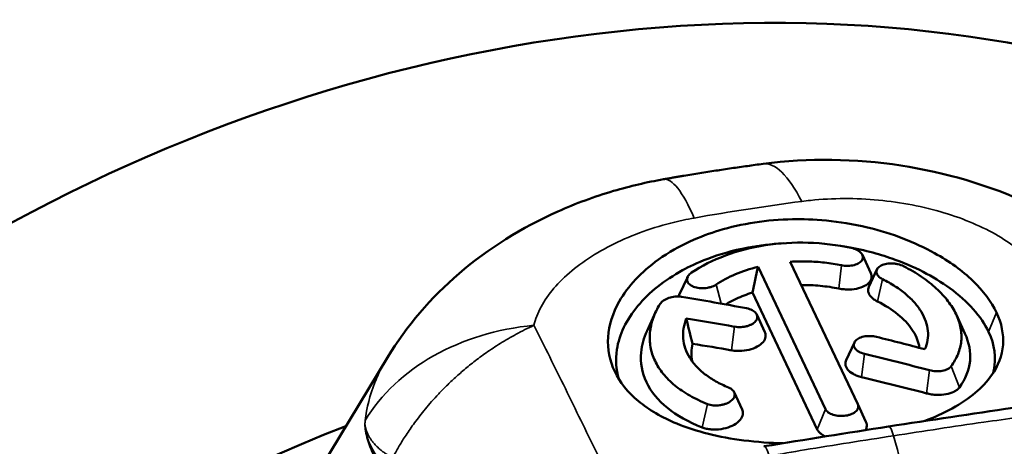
# Model space of a CAD drawing. Header units: millimetres. Extents: x 0 to 2239, y -60 to 841.
# Tile 121 of 165: x 1042.77 to 1048.07, y 224.53 to 226.83. Entities that reach past the tile are written whole.
import ezdxf

# ---------------------------------------------------------------- set-up
doc = ezdxf.new("R2010")
doc.units = ezdxf.units.MM
doc.layers.add('Sichtbar (ISO)', color=7, linetype='Continuous', lineweight=50)
doc.layers.add('Sichtbar schmal (ISO)', color=7, linetype='Continuous', lineweight=35)

msp = doc.modelspace()

# ---------------------------------------------------------------- linework, layer by layer
at = {"layer": 'Sichtbar (ISO)'}
for p, q in [((1047.307, 225.5573), (1047.3522, 225.4593)), ((1046.7445, 225.4935), (1047.1078, 224.7267)), ((1047.2817, 224.7536), (1046.9184, 225.5204)), ((1047.3421, 225.3849), (1047.3853, 225.4786)), ((1046.3202, 225.3414), (1046.3653, 225.4393)), ((1047.0636, 224.6172), (1046.7143, 225.3544)), ((1046.1462, 225.1489), (1046.1919, 225.2481)), ((1046.7376, 225.236), (1046.7812, 225.1415)), ((1047.8135, 225.2342), (1047.8597, 225.134)), ((1047.2198, 224.9901), (1047.2636, 225.0848)), ((1044.7473, 225.0051), (1044.3874, 224.4102)), ((1044.7473, 225.0051), (1044.7473, 225.0051)), ((1046.6157, 224.8174), (1046.6588, 224.7242)), ((1047.3258, 224.6579), (1047.2817, 224.7536))]:
    msp.add_line(p, q, dxfattribs=at)
for centre, major_axis, ratio, start_param, end_param in [((1045.6008, 220.9144), (6.4402, 2.9889), 0.788675, 0, 3.141593), ((1048.175, 228.8746), (-1.5173, -4.4347), 0.088513, 5.609152, 5.659062), ((1047.0592, 215.816), (-9.5622, 6.3579), 0.762276, 5.216605, 5.249307), ((1047.1165, 215.6965), (-9.5604, 6.3564), 0.762264, 5.227967, 5.252297), ((1047.333, 231.7412), (-0.4965, -7.3963), 0.156616, 5.803617, 5.844398), ((1047.0606, 215.8095), (-9.5691, 6.362), 0.762247, 5.127094, 5.151382), ((1047.101, 215.6985), (-9.3586, 6.2702), 0.766541, 5.234299, 5.254341), ((1047.1178, 215.6798), (-9.577, 6.3676), 0.762275, 5.130163, 5.162792), ((1047.1055, 215.6725), (-9.3923, 6.2857), 0.766133, 5.134308, 5.167482), ((1046.3384, 219.325), (-6.4402, -2.9889), 0.788675, 4.629402, 6.891832)]:
    msp.add_ellipse(centre, major_axis=major_axis, ratio=ratio, start_param=start_param, end_param=end_param, dxfattribs=at)
for points, knots in [([(1046.7722, 226.0481), (1047.0159, 226.0803), (1047.2699, 226.0768), (1047.7545, 226.0024), (1047.9914, 225.9322), (1048.4181, 225.7369), (1048.6142, 225.6112), (1048.7812, 225.4588)], [0, 0, 0, 0, 0.148701, 0.148701, 0.2943181, 0.2943181, 0.4361265, 0.4361265, 0.4361265, 0.4361265]), ([(1046.3454, 225.9841), (1046.3739, 225.9888), (1046.4024, 225.9935), (1046.4594, 226.0027), (1046.4879, 226.0072), (1046.5448, 226.0159), (1046.5733, 226.0202), (1046.6302, 226.0285), (1046.6586, 226.0326), (1046.7154, 226.0405), (1046.7438, 226.0444), (1046.7722, 226.0481)], [1.54462276, 1.54462276, 1.54462276, 1.54462276, 1.55872291, 1.55872291, 1.57282305, 1.57282305, 1.5869232, 1.5869232, 1.60102335, 1.60102335, 1.61512349, 1.61512349, 1.61512349, 1.61512349]), ([(1046.3454, 225.9841), (1046.3381, 225.9828), (1046.3308, 225.9816), (1046.3161, 225.9791), (1046.3088, 225.9779), (1046.2942, 225.9754), (1046.2868, 225.9741), (1046.2722, 225.9716), (1046.2649, 225.9703), (1046.2502, 225.9677), (1046.2429, 225.9664), (1046.2356, 225.9651)], [4.72852063, 4.72852063, 4.72852063, 4.72852063, 4.73076067, 4.73076067, 4.73300071, 4.73300071, 4.73524074, 4.73524074, 4.73748078, 4.73748078, 4.73972082, 4.73972082, 4.73972082, 4.73972082]), ([(1044.7473, 225.0051), (1044.8497, 225.1745), (1044.9822, 225.3277), (1045.2907, 225.5925), (1045.4719, 225.7053), (1045.7618, 225.8347), (1045.8626, 225.8716), (1045.9655, 225.9019)], [0, 0, 0, 0, 0.1236714, 0.1236714, 0.2528243, 0.2528243, 0.3178405, 0.3178405, 0.3178405, 0.3178405]), ([(1048.0294, 225.2476), (1048.0018, 225.3057), (1047.9591, 225.363), (1047.8457, 225.4718), (1047.7759, 225.5225), (1047.5901, 225.6258), (1047.4678, 225.6733), (1047.1774, 225.7433), (1047.0365, 225.7514), (1046.8617, 225.7484), (1046.7938, 225.7426), (1046.6599, 225.722), (1046.5954, 225.7075), (1046.4381, 225.6596), (1046.3186, 225.6114), (1046.1146, 225.4656), (1046.043, 225.3884), (1045.961, 225.2436), (1045.9407, 225.1785), (1045.9323, 225.0501), (1045.9443, 224.9877), (1045.9719, 224.9293)], [0.000001, 0.000001, 0.000001, 0.000001, 0.0638397, 0.0638397, 0.1274734, 0.1274734, 0.2111282, 0.2111282, 0.3108917, 0.3108917, 0.376271, 0.376271, 0.4415908, 0.4415908, 0.541452, 0.541452, 0.6250188, 0.6250188, 0.6891804, 0.6891804, 0.7533564, 0.7533564, 0.7533564, 0.7533564]), ([(1046.8793, 225.62), (1046.8157, 225.6165), (1046.7527, 225.609), (1046.5192, 225.565), (1046.4026, 225.5098), (1046.2395, 225.4213), (1046.1574, 225.3556), (1046.0347, 225.2083), (1045.9962, 225.1278), (1045.9754, 224.9928), (1045.9791, 224.939), (1045.9948, 224.8876)], [0.2624225, 0.2624225, 0.2624225, 0.2624225, 0.2886035, 0.2886035, 0.3617751, 0.3617751, 0.4739955, 0.4739955, 0.5889252, 0.5889252, 0.6670484, 0.6670484, 0.6670484, 0.6670484]), ([(1046.3863, 225.4621), (1046.44, 225.4981), (1046.501, 225.529), (1046.6357, 225.5789), (1046.7076, 225.5974), (1046.8592, 225.6209), (1046.9367, 225.6254), (1047.0936, 225.6206), (1047.171, 225.6112), (1047.2463, 225.5951)], [0.000001, 0.000001, 0.000001, 0.000001, 0.0472535, 0.0472535, 0.0941683, 0.0941683, 0.1411076, 0.1411076, 0.1884025, 0.1884025, 0.1884025, 0.1884025]), ([(1047.2463, 225.5951), (1047.2574, 225.5928), (1047.268, 225.5892), (1047.2771, 225.5846), (1047.2817, 225.5823), (1047.2859, 225.5798), (1047.2896, 225.5771), (1047.2934, 225.5744), (1047.2967, 225.5715), (1047.2994, 225.5684), (1047.3022, 225.5654), (1047.3044, 225.5623), (1047.3061, 225.5591), (1047.3078, 225.556), (1047.3089, 225.5527), (1047.3095, 225.5495), (1047.3101, 225.5462), (1047.3101, 225.5429), (1047.3095, 225.5397), (1047.3089, 225.5365), (1047.3077, 225.5333), (1047.306, 225.5303), (1047.3026, 225.5242), (1047.2969, 225.5186), (1047.2894, 225.5139), (1047.2856, 225.5115), (1047.2815, 225.5094), (1047.2769, 225.5076), (1047.2724, 225.5057), (1047.2675, 225.5041), (1047.2623, 225.5028), (1047.2571, 225.5014), (1047.2515, 225.5004), (1047.2459, 225.4997), (1047.2402, 225.4989), (1047.2343, 225.4985), (1047.2284, 225.4984), (1047.2167, 225.4983), (1047.2048, 225.4994), (1047.1936, 225.5016)], [0, 0, 0, 0, 0.125, 0.125, 0.125, 0.1875, 0.1875, 0.1875, 0.25, 0.25, 0.25, 0.3125, 0.3125, 0.3125, 0.375, 0.375, 0.375, 0.4375, 0.4375, 0.4375, 0.5, 0.5, 0.5, 0.625, 0.625, 0.625, 0.6875, 0.6875, 0.6875, 0.75, 0.75, 0.75, 0.8125, 0.8125, 0.8125, 0.875, 0.875, 0.875, 1, 1, 1, 1]), ([(1047.9872, 225.143), (1047.9676, 225.1844), (1047.9399, 225.2253), (1047.8693, 225.3047), (1047.8268, 225.3428), (1047.6908, 225.4417), (1047.5851, 225.4964), (1047.3952, 225.5627), (1047.3068, 225.5876), (1047.2016, 225.6039)], [0.000001, 0.000001, 0.000001, 0.000001, 0.0454154, 0.0454154, 0.0906024, 0.0906024, 0.1702004, 0.1702004, 0.2177499, 0.2177499, 0.2177499, 0.2177499]), ([(1046.7445, 225.4935), (1046.7017, 225.4828), (1046.661, 225.4691), (1046.5848, 225.4366), (1046.5496, 225.4179), (1046.518, 225.3971)], [0.00000102, 0.00000102, 0.00000102, 0.00000102, 0.02785326, 0.02785326, 0.05568642, 0.05568642, 0.05568642, 0.05568642]), ([(1047.1936, 225.5016), (1047.164, 225.5077), (1047.1338, 225.5124), (1047.1032, 225.5159), (1047.0727, 225.5194), (1047.0418, 225.5215), (1047.0109, 225.5222), (1046.98, 225.523), (1046.949, 225.5224), (1046.9184, 225.5204)], [0, 0, 0, 0, 0.333333, 0.333333, 0.333333, 0.666667, 0.666667, 0.666667, 1, 1, 1, 1]), ([(1047.416, 225.4265), (1047.4069, 225.431), (1047.3993, 225.4365), (1047.3936, 225.4425), (1047.3908, 225.4455), (1047.3885, 225.4486), (1047.3867, 225.4518), (1047.385, 225.455), (1047.3838, 225.4583), (1047.3831, 225.4616), (1047.3825, 225.4649), (1047.3825, 225.4681), (1047.383, 225.4713), (1047.3836, 225.4745), (1047.3847, 225.4776), (1047.3863, 225.4806), (1047.388, 225.4837), (1047.3902, 225.4866), (1047.393, 225.4893), (1047.3957, 225.492), (1047.399, 225.4946), (1047.4027, 225.4969), (1047.4101, 225.5016), (1047.4194, 225.5053), (1047.4297, 225.5078), (1047.4349, 225.509), (1047.4403, 225.5099), (1047.4459, 225.5106), (1047.4515, 225.5112), (1047.4573, 225.5115), (1047.4632, 225.5115), (1047.4691, 225.5114), (1047.475, 225.5111), (1047.4809, 225.5104), (1047.4868, 225.5097), (1047.4927, 225.5087), (1047.4984, 225.5074), (1047.5097, 225.5048), (1047.5202, 225.5011), (1047.5293, 225.4964)], [0, 0, 0, 0, 0.125, 0.125, 0.125, 0.1875, 0.1875, 0.1875, 0.25, 0.25, 0.25, 0.3125, 0.3125, 0.3125, 0.375, 0.375, 0.375, 0.4375, 0.4375, 0.4375, 0.5, 0.5, 0.5, 0.625, 0.625, 0.625, 0.6875, 0.6875, 0.6875, 0.75, 0.75, 0.75, 0.8125, 0.8125, 0.8125, 0.875, 0.875, 0.875, 1, 1, 1, 1]), ([(1047.5293, 225.4964), (1047.5635, 225.4789), (1047.5954, 225.46), (1047.6249, 225.44), (1047.6543, 225.4199), (1047.6812, 225.3987), (1047.7051, 225.3767), (1047.7291, 225.3547), (1047.7501, 225.3319), (1047.768, 225.3086), (1047.7859, 225.2852), (1047.8007, 225.2614), (1047.8121, 225.2374), (1047.8234, 225.2133), (1047.8315, 225.1891), (1047.8361, 225.165), (1047.8407, 225.1408), (1047.8418, 225.1168), (1047.8395, 225.0931), (1047.8372, 225.0694), (1047.8314, 225.0461), (1047.8223, 225.0233), (1047.8131, 225.0006), (1047.8006, 224.9784), (1047.7849, 224.957)], [0, 0, 0, 0, 0.125, 0.125, 0.125, 0.25, 0.25, 0.25, 0.375, 0.375, 0.375, 0.5, 0.5, 0.5, 0.625, 0.625, 0.625, 0.75, 0.75, 0.75, 0.875, 0.875, 0.875, 1, 1, 1, 1]), ([(1046.518, 225.3971), (1046.51, 225.3919), (1046.5003, 225.3874), (1046.4895, 225.3841), (1046.4842, 225.3825), (1046.4785, 225.3811), (1046.4727, 225.3801), (1046.467, 225.379), (1046.4611, 225.3783), (1046.4552, 225.3779), (1046.4493, 225.3775), (1046.4434, 225.3775), (1046.4376, 225.3777), (1046.4318, 225.378), (1046.4261, 225.3786), (1046.4206, 225.3795), (1046.4151, 225.3804), (1046.4098, 225.3817), (1046.4047, 225.3832), (1046.3997, 225.3847), (1046.395, 225.3866), (1046.3907, 225.3887), (1046.3821, 225.3929), (1046.3751, 225.3982), (1046.3702, 225.4042), (1046.3678, 225.4071), (1046.3659, 225.4103), (1046.3645, 225.4135), (1046.3632, 225.4167), (1046.3624, 225.4201), (1046.3622, 225.4235), (1046.362, 225.4269), (1046.3624, 225.4304), (1046.3633, 225.4338), (1046.3643, 225.4372), (1046.3658, 225.4407), (1046.3679, 225.444), (1046.3721, 225.4506), (1046.3784, 225.4568), (1046.3863, 225.4621)], [0, 0, 0, 0, 0.125, 0.125, 0.125, 0.1875, 0.1875, 0.1875, 0.25, 0.25, 0.25, 0.3125, 0.3125, 0.3125, 0.375, 0.375, 0.375, 0.4375, 0.4375, 0.4375, 0.5, 0.5, 0.5, 0.625, 0.625, 0.625, 0.6875, 0.6875, 0.6875, 0.75, 0.75, 0.75, 0.8125, 0.8125, 0.8125, 0.875, 0.875, 0.875, 1, 1, 1, 1]), ([(1047.3522, 225.4593), (1047.3541, 225.4553), (1047.3554, 225.4512), (1047.3576, 225.4375), (1047.3559, 225.4279), (1047.3457, 225.41), (1047.3375, 225.4018), (1047.3156, 225.3879), (1047.3021, 225.3822), (1047.2713, 225.374), (1047.2542, 225.3716), (1047.2271, 225.3709), (1047.2176, 225.3712), (1047.1988, 225.3728), (1047.1895, 225.3741), (1047.1805, 225.3759)], [0.02754791, 0.02754791, 0.02754791, 0.02754791, 0.03197434, 0.03197434, 0.04243701, 0.04243701, 0.05284622, 0.05284622, 0.06337185, 0.06337185, 0.07402877, 0.07402877, 0.07974062, 0.07974062, 0.08541826, 0.08541826, 0.08541826, 0.08541826]), ([(1047.6433, 225.0487), (1047.6503, 225.0647), (1047.6552, 225.0812), (1047.658, 225.0978), (1047.6608, 225.1145), (1047.6614, 225.1314), (1047.6598, 225.1483), (1047.6583, 225.1653), (1047.6546, 225.1823), (1047.6488, 225.1993), (1047.643, 225.2162), (1047.635, 225.2331), (1047.625, 225.2497), (1047.615, 225.2663), (1047.603, 225.2827), (1047.5891, 225.2987), (1047.5751, 225.3146), (1047.5592, 225.3302), (1047.5416, 225.3451), (1047.5239, 225.3601), (1047.5045, 225.3744), (1047.4835, 225.388), (1047.4625, 225.4017), (1047.4399, 225.4145), (1047.416, 225.4265)], [0, 0, 0, 0, 0.125, 0.125, 0.125, 0.25, 0.25, 0.25, 0.375, 0.375, 0.375, 0.5, 0.5, 0.5, 0.625, 0.625, 0.625, 0.75, 0.75, 0.75, 0.875, 0.875, 0.875, 1, 1, 1, 1]), ([(1047.1805, 225.3759), (1047.1476, 225.3826), (1047.1139, 225.3875), (1047.046, 225.3939), (1047.0119, 225.3953), (1046.9778, 225.395)], [0.000001, 0.000001, 0.000001, 0.000001, 0.02061719, 0.02061719, 0.04106141, 0.04106141, 0.04106141, 0.04106141]), ([(1047.3887, 225.3061), (1047.3816, 225.3096), (1047.3752, 225.3135), (1047.3635, 225.3217), (1047.3584, 225.3262), (1047.3458, 225.3398), (1047.3406, 225.3495), (1047.3371, 225.3679), (1047.3383, 225.3766), (1047.3421, 225.3849)], [0.000001, 0.000001, 0.000001, 0.000001, 0.00543963, 0.00543963, 0.01089802, 0.01089802, 0.02144382, 0.02144382, 0.03090721, 0.03090721, 0.03090721, 0.03090721]), ([(1046.2165, 225.2933), (1046.2206, 225.3), (1046.227, 225.3064), (1046.2351, 225.312), (1046.2432, 225.3176), (1046.2531, 225.3224), (1046.2639, 225.3259), (1046.2747, 225.3295), (1046.2864, 225.3318), (1046.2982, 225.3327), (1046.31, 225.3336), (1046.3218, 225.3332), (1046.3327, 225.3314)], [0, 0, 0, 0, 0.25, 0.25, 0.25, 0.5, 0.5, 0.5, 0.75, 0.75, 0.75, 1, 1, 1, 1]), ([(1046.7143, 225.3544), (1046.6837, 225.3447), (1046.6545, 225.3334), (1046.6071, 225.3113), (1046.5881, 225.3013), (1046.5701, 225.2906)], [0.00000098, 0.00000098, 0.00000098, 0.00000098, 0.02076887, 0.02076887, 0.03583461, 0.03583461, 0.03583461, 0.03583461]), ([(1046.472, 224.7539), (1046.4379, 224.7676), (1046.4059, 224.7829), (1046.3765, 224.7996), (1046.3471, 224.8164), (1046.3202, 224.8347), (1046.2963, 224.8543), (1046.2723, 224.8739), (1046.2513, 224.8949), (1046.2334, 224.917), (1046.2155, 224.939), (1046.2007, 224.9622), (1046.1893, 224.9863), (1046.1779, 225.0103), (1046.1699, 225.0352), (1046.1653, 225.0606), (1046.1607, 225.086), (1046.1595, 225.1119), (1046.1618, 225.138), (1046.1641, 225.164), (1046.1699, 225.1903), (1046.179, 225.2163), (1046.1882, 225.2423), (1046.2007, 225.2681), (1046.2165, 225.2933)], [0, 0, 0, 0, 0.125, 0.125, 0.125, 0.25, 0.25, 0.25, 0.375, 0.375, 0.375, 0.5, 0.5, 0.5, 0.625, 0.625, 0.625, 0.75, 0.75, 0.75, 0.875, 0.875, 0.875, 1, 1, 1, 1]), ([(1046.6828, 225.2696), (1046.6938, 225.2675), (1046.7039, 225.2641), (1046.7125, 225.2597), (1046.7167, 225.2575), (1046.7207, 225.255), (1046.7241, 225.2524), (1046.7275, 225.2497), (1046.7304, 225.2468), (1046.7328, 225.2438), (1046.7352, 225.2407), (1046.7371, 225.2376), (1046.7384, 225.2343), (1046.7396, 225.2311), (1046.7404, 225.2278), (1046.7405, 225.2244), (1046.7407, 225.2211), (1046.7403, 225.2177), (1046.7393, 225.2143), (1046.7383, 225.2109), (1046.7367, 225.2076), (1046.7346, 225.2044), (1046.7303, 225.198), (1046.7239, 225.192), (1046.7158, 225.1869), (1046.7118, 225.1843), (1046.7073, 225.1819), (1046.7025, 225.1798), (1046.6977, 225.1777), (1046.6926, 225.1759), (1046.6872, 225.1743), (1046.6818, 225.1728), (1046.6762, 225.1715), (1046.6704, 225.1706), (1046.6646, 225.1696), (1046.6587, 225.169), (1046.6528, 225.1687), (1046.641, 225.1681), (1046.6292, 225.1688), (1046.6183, 225.1708)], [0, 0, 0, 0, 0.125, 0.125, 0.125, 0.1875, 0.1875, 0.1875, 0.25, 0.25, 0.25, 0.3125, 0.3125, 0.3125, 0.375, 0.375, 0.375, 0.4375, 0.4375, 0.4375, 0.5, 0.5, 0.5, 0.625, 0.625, 0.625, 0.6875, 0.6875, 0.6875, 0.75, 0.75, 0.75, 0.8125, 0.8125, 0.8125, 0.875, 0.875, 0.875, 1, 1, 1, 1]), ([(1047.6145, 225.0564), (1047.6139, 225.0608), (1047.6132, 225.0651), (1047.6062, 225.0988), (1047.5934, 225.1279), (1047.5547, 225.1845), (1047.5291, 225.2117), (1047.4665, 225.2624), (1047.4298, 225.2857), (1047.3887, 225.3061)], [0.0270499, 0.0270499, 0.0270499, 0.0270499, 0.0318117, 0.0318117, 0.0636277, 0.0636277, 0.0954201, 0.0954201, 0.127193, 0.127193, 0.127193, 0.127193]), ([(1046.358, 225.2151), (1046.351, 225.1972), (1046.3461, 225.179), (1046.3433, 225.161), (1046.3406, 225.1429), (1046.3399, 225.1248), (1046.3415, 225.1069), (1046.343, 225.089), (1046.3467, 225.0714), (1046.3526, 225.0541), (1046.3584, 225.0368), (1046.3663, 225.02), (1046.3763, 225.0036), (1046.3863, 224.9873), (1046.3983, 224.9716), (1046.4123, 224.9565), (1046.4263, 224.9415), (1046.4421, 224.9271), (1046.4598, 224.9136), (1046.4774, 224.9), (1046.4968, 224.8873), (1046.5178, 224.8756), (1046.5388, 224.8638), (1046.5614, 224.8529), (1046.5853, 224.8431)], [0, 0, 0, 0, 0.125, 0.125, 0.125, 0.25, 0.25, 0.25, 0.375, 0.375, 0.375, 0.5, 0.5, 0.5, 0.625, 0.625, 0.625, 0.75, 0.75, 0.75, 0.875, 0.875, 0.875, 1, 1, 1, 1]), ([(1047.6435, 224.6625), (1047.6926, 224.6812), (1047.7428, 224.7035), (1047.8848, 224.782), (1047.9567, 224.8418), (1048.0396, 224.96), (1048.0604, 225.0151), (1048.0692, 225.13), (1048.0572, 225.1888), (1048.0294, 225.2476)], [0.4976283, 0.4976283, 0.4976283, 0.4976283, 0.5412532, 0.5412532, 0.6247964, 0.6247964, 0.6892709, 0.6892709, 0.7537397, 0.7537397, 0.7537397, 0.7537397]), ([(1046.4425, 224.6278), (1046.3702, 224.6562), (1046.3073, 224.6915), (1046.2056, 224.774), (1046.1673, 224.8209), (1046.119, 224.9225), (1046.1092, 224.9767), (1046.1176, 225.071), (1046.1284, 225.1103), (1046.1462, 225.1489)], [0.000001, 0.000001, 0.000001, 0.000001, 0.0558653, 0.0558653, 0.1117614, 0.1117614, 0.1675453, 0.1675453, 0.2069614, 0.2069614, 0.2069614, 0.2069614]), ([(1046.7812, 225.1415), (1046.7838, 225.1359), (1046.7853, 225.1301), (1046.786, 225.1143), (1046.7831, 225.1043), (1046.7709, 225.0853), (1046.7617, 225.0765), (1046.7381, 225.0611), (1046.7239, 225.0547), (1046.6921, 225.0449), (1046.6747, 225.0418), (1046.6476, 225.0399), (1046.6382, 225.0398), (1046.6197, 225.0407), (1046.6106, 225.0417), (1046.6019, 225.0432)], [0.02577304, 0.02577304, 0.02577304, 0.02577304, 0.03197556, 0.03197556, 0.04243849, 0.04243849, 0.05286926, 0.05286926, 0.06338848, 0.06338848, 0.07405581, 0.07405581, 0.07970877, 0.07970877, 0.08534282, 0.08534282, 0.08534282, 0.08534282]), ([(1047.3185, 225.0241), (1047.3076, 225.0267), (1047.2974, 225.0305), (1047.2889, 225.0352), (1047.2846, 225.0376), (1047.2807, 225.0402), (1047.2773, 225.0429), (1047.2738, 225.0457), (1047.2709, 225.0487), (1047.2685, 225.0517), (1047.2661, 225.0548), (1047.2643, 225.058), (1047.263, 225.0612), (1047.2617, 225.0644), (1047.2609, 225.0677), (1047.2608, 225.071), (1047.2606, 225.0743), (1047.261, 225.0776), (1047.262, 225.0809), (1047.263, 225.0841), (1047.2646, 225.0873), (1047.2667, 225.0903), (1047.271, 225.0964), (1047.2774, 225.1019), (1047.2855, 225.1065), (1047.2895, 225.1088), (1047.294, 225.1109), (1047.2988, 225.1126), (1047.3036, 225.1144), (1047.3087, 225.1159), (1047.3141, 225.1171), (1047.3195, 225.1183), (1047.3251, 225.1192), (1047.3309, 225.1197), (1047.3367, 225.1203), (1047.3426, 225.1205), (1047.3485, 225.1204), (1047.3604, 225.1202), (1047.3721, 225.1187), (1047.383, 225.116)], [0, 0, 0, 0, 0.125, 0.125, 0.125, 0.1875, 0.1875, 0.1875, 0.25, 0.25, 0.25, 0.3125, 0.3125, 0.3125, 0.375, 0.375, 0.375, 0.4375, 0.4375, 0.4375, 0.5, 0.5, 0.5, 0.625, 0.625, 0.625, 0.6875, 0.6875, 0.6875, 0.75, 0.75, 0.75, 0.8125, 0.8125, 0.8125, 0.875, 0.875, 0.875, 1, 1, 1, 1]), ([(1047.8597, 225.134), (1047.8826, 225.0845), (1047.8918, 225.0345), (1047.8822, 224.936), (1047.8627, 224.8881), (1047.8294, 224.8433)], [0.1129336, 0.1129336, 0.1129336, 0.1129336, 0.1673796, 0.1673796, 0.2231592, 0.2231592, 0.2231592, 0.2231592]), ([(1048.0111, 224.9197), (1048.0126, 224.9252), (1048.014, 224.9307), (1048.0297, 225.0031), (1048.0202, 225.0732), (1047.9872, 225.143)], [0.46453562, 0.46453562, 0.46453562, 0.46453562, 0.4695107, 0.4695107, 0.52946662, 0.52946662, 0.52946662, 0.52946662]), ([(1046.3914, 225.0786), (1046.3837, 225.0475), (1046.3829, 225.0164), (1046.3891, 224.9855), (1046.3892, 224.9849), (1046.3893, 224.9843)], [0.00000099, 0.00000099, 0.00000099, 0.00000099, 0.03179933, 0.03179933, 0.03244108, 0.03244108, 0.03244108, 0.03244108]), ([(1047.3026, 224.8987), (1047.2942, 224.9007), (1047.286, 224.9032), (1047.2707, 224.9089), (1047.2635, 224.9122), (1047.2442, 224.923), (1047.2341, 224.9314), (1047.22, 224.9496), (1047.2161, 224.9594), (1047.2153, 224.9762), (1047.2167, 224.9833), (1047.2199, 224.9901)], [0.000001, 0.000001, 0.000001, 0.000001, 0.00544661, 0.00544661, 0.01091206, 0.01091206, 0.0214601, 0.0214601, 0.03195778, 0.03195778, 0.03951091, 0.03951091, 0.03951091, 0.03951091]), ([(1047.7849, 224.957), (1047.7807, 224.9513), (1047.7743, 224.9462), (1047.7662, 224.942), (1047.7581, 224.9379), (1047.7482, 224.9347), (1047.7374, 224.9327), (1047.7266, 224.9308), (1047.7149, 224.93), (1047.7031, 224.9306), (1047.6913, 224.9311), (1047.6795, 224.9329), (1047.6686, 224.9358)], [0, 0, 0, 0, 0.25, 0.25, 0.25, 0.5, 0.5, 0.5, 0.75, 0.75, 0.75, 1, 1, 1, 1]), ([(1045.9719, 224.9293), (1045.9996, 224.871), (1046.0425, 224.8174), (1046.1562, 224.7225), (1046.2261, 224.6819), (1046.4121, 224.6052), (1046.5345, 224.575), (1046.7419, 224.5484), (1046.8128, 224.5438), (1046.8779, 224.5423)], [0.000001, 0.000001, 0.000001, 0.000001, 0.0640531, 0.0640531, 0.1278106, 0.1278106, 0.2115932, 0.2115932, 0.2588865, 0.2588865, 0.2588865, 0.2588865]), ([(1046.5853, 224.8431), (1046.5944, 224.8393), (1046.6021, 224.8344), (1046.6077, 224.8287), (1046.6105, 224.8259), (1046.6129, 224.8228), (1046.6146, 224.8197), (1046.6164, 224.8165), (1046.6176, 224.8132), (1046.6182, 224.8098), (1046.6188, 224.8064), (1046.6188, 224.803), (1046.6183, 224.7996), (1046.6178, 224.7962), (1046.6167, 224.7928), (1046.615, 224.7894), (1046.6133, 224.786), (1046.6111, 224.7827), (1046.6084, 224.7795), (1046.6056, 224.7763), (1046.6024, 224.7732), (1046.5987, 224.7703), (1046.5912, 224.7645), (1046.582, 224.7594), (1046.5717, 224.7555), (1046.5665, 224.7535), (1046.5611, 224.7518), (1046.5554, 224.7504), (1046.5498, 224.7491), (1046.5441, 224.748), (1046.5382, 224.7472), (1046.5323, 224.7464), (1046.5263, 224.746), (1046.5204, 224.7459), (1046.5145, 224.7458), (1046.5087, 224.7461), (1046.503, 224.7466), (1046.4917, 224.7478), (1046.4811, 224.7503), (1046.472, 224.7539)], [0, 0, 0, 0, 0.125, 0.125, 0.125, 0.1875, 0.1875, 0.1875, 0.25, 0.25, 0.25, 0.3125, 0.3125, 0.3125, 0.375, 0.375, 0.375, 0.4375, 0.4375, 0.4375, 0.5, 0.5, 0.5, 0.625, 0.625, 0.625, 0.6875, 0.6875, 0.6875, 0.75, 0.75, 0.75, 0.8125, 0.8125, 0.8125, 0.875, 0.875, 0.875, 1, 1, 1, 1]), ([(1047.8294, 224.8433), (1047.8262, 224.8388), (1047.8221, 224.8346), (1047.8123, 224.8268), (1047.8066, 224.8233), (1047.7881, 224.814), (1047.7734, 224.8094), (1047.7415, 224.8036), (1047.7241, 224.8025), (1047.6975, 224.8036), (1047.6882, 224.8044), (1047.6701, 224.8072), (1047.6611, 224.809), (1047.6526, 224.8113)], [0.000001, 0.000001, 0.000001, 0.000001, 0.00552531, 0.00552531, 0.01105613, 0.01105613, 0.0216104, 0.0216104, 0.03213848, 0.03213848, 0.03773523, 0.03773523, 0.04331677, 0.04331677, 0.04331677, 0.04331677]), ([(1047.2817, 224.7536), (1047.2847, 224.7472), (1047.2855, 224.7404), (1047.284, 224.7338), (1047.2833, 224.7305), (1047.2819, 224.7273), (1047.28, 224.7241), (1047.2781, 224.721), (1047.2756, 224.7179), (1047.2727, 224.715), (1047.2697, 224.7122), (1047.2663, 224.7095), (1047.2624, 224.707), (1047.2585, 224.7045), (1047.2542, 224.7022), (1047.2495, 224.7002), (1047.2448, 224.6981), (1047.2397, 224.6964), (1047.2343, 224.6949), (1047.229, 224.6934), (1047.2234, 224.6922), (1047.2177, 224.6913), (1047.2119, 224.6904), (1047.2062, 224.6899), (1047.2003, 224.6897), (1047.1945, 224.6894), (1047.1887, 224.6895), (1047.1829, 224.6899), (1047.1713, 224.6907), (1047.16, 224.6928), (1047.1498, 224.696), (1047.1396, 224.6993), (1047.1305, 224.7038), (1047.1233, 224.709), (1047.1161, 224.7142), (1047.1109, 224.7203), (1047.1078, 224.7267)], [0, 0, 0, 0, 0.125, 0.125, 0.125, 0.1875, 0.1875, 0.1875, 0.25, 0.25, 0.25, 0.3125, 0.3125, 0.3125, 0.375, 0.375, 0.375, 0.4375, 0.4375, 0.4375, 0.5, 0.5, 0.5, 0.5625, 0.5625, 0.5625, 0.625, 0.625, 0.625, 0.75, 0.75, 0.75, 0.875, 0.875, 0.875, 1, 1, 1, 1]), ([(1046.6588, 224.7242), (1046.6605, 224.7204), (1046.6617, 224.7166), (1046.6643, 224.7028), (1046.6627, 224.6925), (1046.653, 224.6725), (1046.645, 224.6629), (1046.6234, 224.6456), (1046.6099, 224.6381), (1046.5796, 224.626), (1046.5628, 224.6215), (1046.5277, 224.6163), (1046.5097, 224.6156), (1046.4833, 224.6177), (1046.4745, 224.619), (1046.4578, 224.6226), (1046.4499, 224.625), (1046.4425, 224.6278)], [0.0174067, 0.0174067, 0.0174067, 0.0174067, 0.02149767, 0.02149767, 0.03201234, 0.03201234, 0.04250388, 0.04250388, 0.05299567, 0.05299567, 0.06360312, 0.06360312, 0.07435932, 0.07435932, 0.08002018, 0.08002018, 0.08566432, 0.08566432, 0.08566432, 0.08566432]), ([(1047.3258, 224.6579), (1047.3304, 224.6482), (1047.3316, 224.638), (1047.3281, 224.623), (1047.3259, 224.6179), (1047.3229, 224.6131)], [0.000001, 0.000001, 0.000001, 0.000001, 0.01066495, 0.01066495, 0.01619305, 0.01619305, 0.01619305, 0.01619305]), ([(1047.1069, 224.5791), (1047.1004, 224.5822), (1047.0943, 224.5856), (1047.083, 224.5933), (1047.0779, 224.5978), (1047.0694, 224.6071), (1047.0661, 224.6121), (1047.0636, 224.6172)], [0.07548121, 0.07548121, 0.07548121, 0.07548121, 0.08227697, 0.08227697, 0.08980454, 0.08980454, 0.09730899, 0.09730899, 0.09730899, 0.09730899])]:
    msp.add_open_spline(points, degree=3, knots=knots, dxfattribs=at)
for points in [[(1045.9662, 225.9021), (1046.0549, 225.9281), (1046.1451, 225.9491), (1046.2356, 225.9651)], [(1045.9655, 225.9019), (1045.9657, 225.9019), (1045.9659, 225.902), (1045.9662, 225.902)], [(1046.3171, 225.333), (1046.3179, 225.3358), (1046.3189, 225.3387), (1046.3202, 225.3414)], [(1047.4483, 224.6326), (1047.6722, 224.6672), (1047.896, 224.701), (1048.1197, 224.7338)], [(1046.7766, 224.526), (1047.0006, 224.5625), (1047.2245, 224.5979), (1047.4483, 224.6326)]]:
    msp.add_open_spline(points, degree=3, dxfattribs=at)
at = {"layer": 'Sichtbar schmal (ISO)'}
for p, q in [((1047.1805, 225.3759), (1047.1936, 225.5016)), ((1047.3887, 225.3061), (1047.416, 225.4265)), ((1046.5459, 225.295), (1046.518, 225.3971)), ((1047.9872, 225.143), (1048.0294, 225.2476)), ((1046.6019, 225.0432), (1046.6183, 225.1708)), ((1047.3026, 224.8987), (1047.3185, 225.0241)), ((1047.8294, 224.8433), (1047.7849, 224.957)), ((1047.6526, 224.8113), (1047.6686, 224.9358)), ((1046.4425, 224.6278), (1046.472, 224.7539)), ((1047.0636, 224.6172), (1047.1078, 224.7267))]:
    msp.add_line(p, q, dxfattribs=at)
for centre, major_axis, ratio, start_param, end_param in [((1046.936, 224.8089), (-0.1638, 1.2392), 0.249074, 5.669936, 6.283188), ((1049.1693, 216.5931), (-11.0284, 2.1735), 0.844612, 5.132681, 5.142771), ((1046.4531, 224.7342), (-0.2178, 1.2309), 0.173161, 5.660688, 6.277892), ((1046.0374, 221.9095), (6.6813, 1.9764), 0.525983, 1.276632, 1.362741), ((1045.7587, 224.1982), (-1.2405, 0.1539), 0.785959, 4.988415, 5.947162), ((1047.4636, 224.5338), (-0.0153, 0.0988), 0.211325, 5.196851, 6.283187), ((1046.7927, 224.4273), (-0.0161, 0.0987), 0.20358, 5.173446, 6.283183)]:
    msp.add_ellipse(centre, major_axis=major_axis, ratio=ratio, start_param=start_param, end_param=end_param, dxfattribs=at)
for points, knots in [([(1045.9662, 225.902), (1045.9876, 225.9083), (1046.0089, 225.9143), (1046.03, 225.9198), (1046.067, 225.9296), (1046.1032, 225.9382), (1046.1391, 225.9461), (1046.1716, 225.9531), (1046.2038, 225.9595), (1046.2364, 225.9653)], [0.7399794, 0.7399794, 0.7399794, 0.7399794, 0.8, 0.8, 0.8, 0.9051621, 0.9051621, 0.9051621, 0.9999878, 0.9999878, 0.9999878, 0.9999878]), ([(1046.9797, 225.8458), (1046.9956, 225.8479), (1047.0115, 225.8497), (1047.0275, 225.8514), (1047.0875, 225.8576), (1047.1485, 225.8608), (1047.2098, 225.861), (1047.2712, 225.8612), (1047.3328, 225.8585), (1047.3939, 225.8527), (1047.4548, 225.847), (1047.5153, 225.8384), (1047.5744, 225.827), (1047.6332, 225.8156), (1047.6906, 225.8014), (1047.7458, 225.7848), (1047.8006, 225.7683), (1047.8532, 225.7493), (1047.9026, 225.7282), (1047.9517, 225.7073), (1047.9976, 225.6843), (1048.0395, 225.6598), (1048.081, 225.6354), (1048.1185, 225.6095), (1048.1513, 225.5826)], [0, 0, 0, 0, 0.037071, 0.037071, 0.037071, 0.175905, 0.175905, 0.175905, 0.314927, 0.314927, 0.314927, 0.453741, 0.453741, 0.453741, 0.591951, 0.591951, 0.591951, 0.729207, 0.729207, 0.729207, 0.865292, 0.865292, 0.865292, 1, 1, 1, 1]), ([(1045.537, 225.1782), (1045.5442, 225.2111), (1045.5571, 225.2447), (1045.5751, 225.2781), (1045.5932, 225.3116), (1045.6165, 225.3449), (1045.6444, 225.3774), (1045.6723, 225.4099), (1045.7048, 225.4416), (1045.7413, 225.4719), (1045.7781, 225.5025), (1045.819, 225.5317), (1045.8631, 225.5589), (1045.9077, 225.5864), (1045.9557, 225.6119), (1046.0063, 225.635), (1046.0574, 225.6584), (1046.1112, 225.6794), (1046.1668, 225.6976), (1046.2229, 225.716), (1046.2809, 225.7316), (1046.3402, 225.7444), (1046.3601, 225.7486), (1046.3802, 225.7526), (1046.4004, 225.7562)], [0, 0, 0, 0, 0.1340668, 0.1340668, 0.1340668, 0.2684833, 0.2684833, 0.2684833, 0.4029983, 0.4029983, 0.4029983, 0.5387719, 0.5387719, 0.5387719, 0.6759023, 0.6759023, 0.6759023, 0.8141469, 0.8141469, 0.8141469, 0.9532393, 0.9532393, 0.9532393, 0.9999594, 0.9999594, 0.9999594, 0.9999594]), ([(1044.775, 224.4627), (1044.7764, 224.4654), (1044.782, 224.4763), (1044.7924, 224.4958), (1044.8072, 224.5218), (1044.8238, 224.5497), (1044.8426, 224.5796), (1044.8638, 224.6114), (1044.8876, 224.6453), (1044.9142, 224.681), (1044.9439, 224.7186), (1044.977, 224.7581), (1045.014, 224.7993), (1045.0555, 224.8424), (1045.1021, 224.8874), (1045.1546, 224.9342), (1045.2139, 224.9826), (1045.281, 225.0322), (1045.3568, 225.0824), (1045.4426, 225.1324), (1045.5043, 225.1632), (1045.537, 225.1782)], [0, 0, 0, 0, 0.009355, 0.036374, 0.065398, 0.096647, 0.13034, 0.166653, 0.205731, 0.247691, 0.292642, 0.340733, 0.392273, 0.447758, 0.50778, 0.572946, 0.643868, 0.721177, 0.805609, 0.898022, 1, 1, 1, 1]), ([(1045.9937, 224.2514), (1045.9534, 224.3326), (1045.913, 224.4137), (1045.873, 224.4951), (1045.817, 224.6089), (1045.762, 224.723), (1045.706, 224.8369), (1045.65, 224.9508), (1045.5931, 225.0644), (1045.537, 225.1782)], [0.0952553, 0.0952553, 0.0952553, 0.0952553, 0.3333333, 0.3333333, 0.3333333, 0.6666667, 0.6666667, 0.6666667, 1, 1, 1, 1]), ([(1044.6274, 224.665), (1044.6348, 224.7332), (1044.6522, 224.802), (1044.6796, 224.8702), (1044.6824, 224.8772), (1044.6853, 224.8842), (1044.6883, 224.8912), (1044.7049, 224.9295), (1044.7245, 224.9675), (1044.7473, 225.0051)], [0, 0, 0, 0, 0.2265954, 0.2265954, 0.2265954, 0.25, 0.25, 0.25, 0.3775746, 0.3775746, 0.3775746, 0.3775746]), ([(1048.1471, 224.682), (1048.0853, 224.673), (1048.0234, 224.6646), (1047.9615, 224.6559), (1047.7991, 224.6331), (1047.6371, 224.6077), (1047.475, 224.5826)], [0, 0, 0, 0, 0.275854, 0.275854, 0.275854, 1, 1, 1, 1]), ([(1044.6253, 224.643), (1044.6258, 224.635), (1044.6266, 224.6271), (1044.6276, 224.6192), (1044.6295, 224.6039), (1044.6324, 224.5889), (1044.6361, 224.5741), (1044.638, 224.5664), (1044.6402, 224.5587), (1044.6425, 224.5512), (1044.6448, 224.5441), (1044.6472, 224.5371), (1044.6499, 224.5301), (1044.6554, 224.5156), (1044.6618, 224.5015), (1044.6691, 224.4875), (1044.673, 224.4802), (1044.677, 224.4729), (1044.6814, 224.4657), (1044.6853, 224.4592), (1044.6894, 224.4527), (1044.6937, 224.4463), (1044.7028, 224.4328), (1044.7127, 224.4196), (1044.7236, 224.4066), (1044.7292, 224.3999), (1044.7352, 224.3932), (1044.741, 224.3866)], [0, 0, 0, 0, 0.0842544, 0.0842544, 0.0842544, 0.248136, 0.248136, 0.248136, 0.3333333, 0.3333333, 0.3333333, 0.4132844, 0.4132844, 0.4132844, 0.5794454, 0.5794454, 0.5794454, 0.6666667, 0.6666667, 0.6666667, 0.74556, 0.74556, 0.74556, 0.9113678, 0.9113678, 0.9113678, 0.9979576, 0.9979576, 0.9979576, 0.9979576]), ([(1044.7449, 224.4113), (1044.7429, 224.4133), (1044.7409, 224.4153), (1044.7389, 224.4172), (1044.7371, 224.4191), (1044.7353, 224.4209), (1044.7335, 224.4227), (1044.7318, 224.4245), (1044.73, 224.4263), (1044.7283, 224.4281), (1044.7265, 224.43), (1044.7246, 224.4319), (1044.7228, 224.4339), (1044.7209, 224.4359), (1044.719, 224.438), (1044.7171, 224.4401), (1044.7151, 224.4424), (1044.7131, 224.4446), (1044.7111, 224.4469), (1044.709, 224.4493), (1044.707, 224.4518), (1044.7049, 224.4542), (1044.7041, 224.4552), (1044.7034, 224.4562), (1044.7026, 224.4571), (1044.7012, 224.4588), (1044.6999, 224.4605), (1044.6986, 224.4622), (1044.6963, 224.4651), (1044.6941, 224.4679), (1044.692, 224.4709), (1044.6897, 224.474), (1044.6874, 224.4772), (1044.6852, 224.4803), (1044.6829, 224.4838), (1044.6806, 224.4873), (1044.6783, 224.4907), (1044.6759, 224.4945), (1044.6735, 224.4983), (1044.6713, 224.5021), (1044.6703, 224.5037), (1044.6694, 224.5053), (1044.6685, 224.5069), (1044.667, 224.5095), (1044.6656, 224.512), (1044.6642, 224.5146), (1044.6618, 224.5191), (1044.6595, 224.5236), (1044.6572, 224.5282), (1044.6549, 224.533), (1044.6527, 224.5379), (1044.6505, 224.5431), (1044.6483, 224.5482), (1044.6461, 224.5536), (1044.644, 224.5594), (1044.6437, 224.5602), (1044.6434, 224.5611), (1044.6431, 224.562), (1044.6414, 224.5668), (1044.6397, 224.5719), (1044.638, 224.5773), (1044.6361, 224.5835), (1044.6343, 224.5901), (1044.6327, 224.597), (1044.631, 224.6039), (1044.6296, 224.6111), (1044.6283, 224.6187), (1044.6271, 224.6264), (1044.626, 224.6345), (1044.6253, 224.643)], [0, 0, 0, 0, 0.033346, 0.033346, 0.033346, 0.063759, 0.063759, 0.063759, 0.093622, 0.093622, 0.093622, 0.125458, 0.125458, 0.125458, 0.159674, 0.159674, 0.159674, 0.196138, 0.196138, 0.196138, 0.234951, 0.234951, 0.234951, 0.25, 0.25, 0.25, 0.276274, 0.276274, 0.276274, 0.3205, 0.3205, 0.3205, 0.368165, 0.368165, 0.368165, 0.419888, 0.419888, 0.419888, 0.476393, 0.476393, 0.476393, 0.5, 0.5, 0.5, 0.538365, 0.538365, 0.538365, 0.604724, 0.604724, 0.604724, 0.672724, 0.672724, 0.672724, 0.740068, 0.740068, 0.740068, 0.75, 0.75, 0.75, 0.805545, 0.805545, 0.805545, 0.869931, 0.869931, 0.869931, 0.934348, 0.934348, 0.934348, 1, 1, 1, 1]), ([(1044.775, 224.4627), (1044.7725, 224.4641), (1044.7701, 224.4656), (1044.7678, 224.467), (1044.7656, 224.4683), (1044.7634, 224.4696), (1044.7613, 224.471), (1044.7592, 224.4722), (1044.7571, 224.4735), (1044.7551, 224.4748), (1044.7529, 224.4762), (1044.7507, 224.4776), (1044.7485, 224.479), (1044.7462, 224.4805), (1044.7439, 224.482), (1044.7417, 224.4835), (1044.7392, 224.4852), (1044.7369, 224.4868), (1044.7345, 224.4885), (1044.732, 224.4902), (1044.7295, 224.492), (1044.7271, 224.4938), (1044.7244, 224.4957), (1044.7219, 224.4976), (1044.7193, 224.4996), (1044.7166, 224.5017), (1044.7139, 224.5038), (1044.7113, 224.5059), (1044.7085, 224.5082), (1044.7058, 224.5105), (1044.7031, 224.5129), (1044.7001, 224.5154), (1044.6973, 224.518), (1044.6945, 224.5206), (1044.6916, 224.5234), (1044.6886, 224.5263), (1044.6858, 224.5292), (1044.6828, 224.5323), (1044.6798, 224.5354), (1044.677, 224.5386), (1044.674, 224.5421), (1044.671, 224.5456), (1044.6682, 224.5491), (1044.6652, 224.5529), (1044.6624, 224.5568), (1044.6597, 224.5607), (1044.6567, 224.5649), (1044.6539, 224.5692), (1044.6513, 224.5736), (1044.6485, 224.5783), (1044.6459, 224.5831), (1044.6435, 224.588), (1044.6408, 224.5933), (1044.6385, 224.5987), (1044.6363, 224.6042), (1044.634, 224.6102), (1044.6319, 224.6162), (1044.6301, 224.6224), (1044.6282, 224.6291), (1044.6266, 224.636), (1044.6253, 224.643)], [0, 0, 0, 0, 0.0287774, 0.0287774, 0.0287774, 0.0550748, 0.0550748, 0.0550748, 0.0809598, 0.0809598, 0.0809598, 0.1086418, 0.1086418, 0.1086418, 0.1385165, 0.1385165, 0.1385165, 0.1705188, 0.1705188, 0.1705188, 0.2048029, 0.2048029, 0.2048029, 0.2415855, 0.2415855, 0.2415855, 0.2812017, 0.2812017, 0.2812017, 0.3240163, 0.3240163, 0.3240163, 0.3703916, 0.3703916, 0.3703916, 0.42067, 0.42067, 0.42067, 0.4750647, 0.4750647, 0.4750647, 0.5336426, 0.5336426, 0.5336426, 0.5966591, 0.5966591, 0.5966591, 0.6647814, 0.6647814, 0.6647814, 0.7387196, 0.7387196, 0.7387196, 0.8188594, 0.8188594, 0.8188594, 0.9056196, 0.9056196, 0.9056196, 1, 1, 1, 1]), ([(1047.475, 224.5826), (1047.3152, 224.5579), (1047.1552, 224.5334), (1046.9957, 224.5066), (1046.9317, 224.4958), (1046.8677, 224.4847), (1046.8036, 224.4741)], [0, 0, 0, 0, 0.713664, 0.713664, 0.713664, 1, 1, 1, 1]), ([(1047.9468, 223.1672), (1047.9292, 223.209), (1047.9116, 223.2519), (1047.8941, 223.2958), (1047.8414, 223.4277), (1047.7891, 223.5694), (1047.7375, 223.7194), (1047.6859, 223.8695), (1047.6352, 224.028), (1047.5856, 224.1938), (1047.548, 224.3194), (1047.5111, 224.4492), (1047.475, 224.5826)], [0.1149597, 0.1149597, 0.1149597, 0.1149597, 0.2102784, 0.2102784, 0.2102784, 0.496624, 0.496624, 0.496624, 0.7829695, 0.7829695, 0.7829695, 1, 1, 1, 1])]:
    msp.add_open_spline(points, degree=3, knots=knots, dxfattribs=at)
msp.add_open_spline([(1044.6253, 224.643), (1044.6255, 224.6454), (1044.626, 224.6503), (1044.6267, 224.6577), (1044.6272, 224.6625), (1044.6274, 224.665)], degree=3, dxfattribs=at)

doc.saveas('drawing.dxf')
